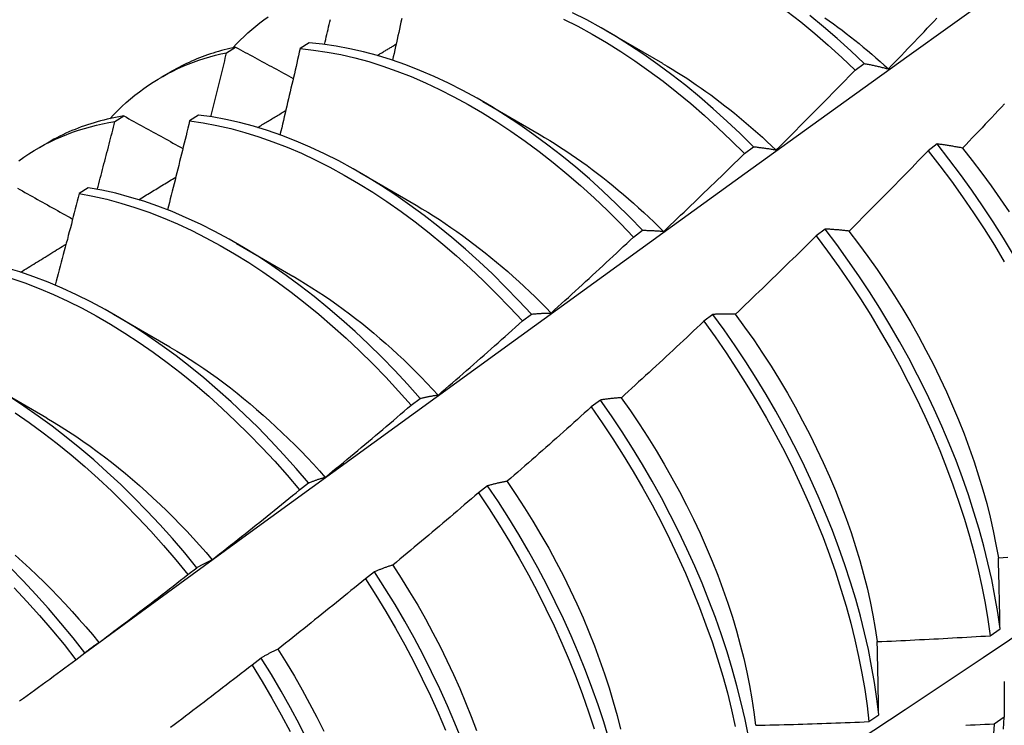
# Model space of a CAD drawing. Header units: inches. Extents: x 16 to 426, y 46 to 198.
# Tile 82 of 111: x 385.39 to 385.668, y 171.953 to 172.152. Entities that reach past the tile are written whole.
import ezdxf

# ---------------------------------------------------------------- set-up
doc = ezdxf.new("R2010")
doc.units = ezdxf.units.IN
doc.header["$MEASUREMENT"] = 0
doc.layers.add('Visible Edges(ANSI)', color=7, linetype='Continuous', lineweight=25)

msp = doc.modelspace()

# ---------------------------------------------------------------- linework, layer by layer
at = {"layer": 'Visible Edges(ANSI)'}
for p, q in [((385.55568, 172.14941), (385.57163, 172.14018)), ((385.47176, 172.14595), (385.46924, 172.14431)), ((385.44846, 172.14317), (385.45102, 172.14474)), ((385.43001, 172.13624), (385.43283, 172.13786)), ((385.62613, 172.13822), (385.62866, 172.14012)), ((385.52088, 172.12937), (385.53683, 172.12014)), ((385.41691, 172.12371), (385.41945, 172.12529)), ((385.44053, 172.12556), (385.43801, 172.1239)), ((385.39522, 172.1162), (385.39803, 172.11782)), ((385.59483, 172.1147), (385.59736, 172.11661)), ((385.64928, 172.11739), (385.64673, 172.11545)), ((385.48608, 172.10933), (385.50203, 172.1001)), ((385.40934, 172.10502), (385.40682, 172.10335)), ((385.56348, 172.09109), (385.56602, 172.093)), ((385.61763, 172.09334), (385.61507, 172.0914)), ((385.45128, 172.08929), (385.46723, 172.08007)), ((385.41648, 172.06926), (385.43243, 172.06003)), ((385.53208, 172.06738), (385.53462, 172.0693)), ((385.58591, 172.06923), (385.58334, 172.06728)), ((385.38169, 172.04922), (385.39764, 172.03999)), ((385.50062, 172.04358), (385.50316, 172.0455)), ((385.55411, 172.04505), (385.55154, 172.04309)), ((385.4691, 172.01969), (385.47165, 172.02163)), ((385.52224, 172.02081), (385.51966, 172.01884)), ((385.43752, 171.99573), (385.44007, 171.99767)), ((385.49029, 171.99651), (385.48771, 171.99454)), ((385.66431, 171.97846), (385.66708, 171.98042)), ((385.40587, 171.97169), (385.40843, 171.97364)), ((385.45826, 171.97215), (385.45567, 171.97018)), ((385.63, 171.95418), (385.63277, 171.95614)), ((385.66824, 171.95542), (385.66542, 171.95349))]:
    msp.add_line(p, q, dxfattribs=at)
at = {"layer": 'Visible Edges(ANSI)', "flags": 128}
for points in [[(385.40833, 171.97356), (385.43175, 171.99064), (385.45515, 172.00767), (385.47852, 172.02467), (385.50186, 172.04163), (385.52518, 172.05855), (385.54847, 172.07543), (385.57173, 172.09227), (385.59498, 172.10906), (385.6182, 172.1258), (385.6414, 172.1425), (385.66459, 172.15915), (385.68775, 172.17575), (385.7109, 172.19231), (385.73404, 172.20881), (385.75716, 172.22526), (385.78027, 172.24165), (385.80337, 172.258), (385.82645, 172.27428), (385.84953, 172.29052)], [(385.59736, 172.11661), (385.59364, 172.1203), (385.58986, 172.12387), (385.58603, 172.12733), (385.58217, 172.13066), (385.57826, 172.13387), (385.57433, 172.13694), (385.57036, 172.13988), (385.56637, 172.14268), (385.56236, 172.14533), (385.55834, 172.14784), (385.5543, 172.1502), (385.55026, 172.15241), (385.54622, 172.15446)], [(385.60685, 172.15495), (385.61078, 172.15186), (385.61468, 172.14864), (385.61854, 172.14529), (385.62236, 172.14181), (385.62613, 172.13822)], [(385.45026, 172.14457), (385.45128, 172.14566), (385.45233, 172.14673), (385.4534, 172.14776), (385.45448, 172.14876), (385.45559, 172.14974), (385.45672, 172.15068), (385.45787, 172.1516), (385.45903, 172.15249), (385.46022, 172.15334)], [(385.47615, 172.1455), (385.47632, 172.1462), (385.47648, 172.14691), (385.47665, 172.14762), (385.47681, 172.14833), (385.47698, 172.14904), (385.47715, 172.14974), (385.47731, 172.15045), (385.47748, 172.15116), (385.47764, 172.15187), (385.47781, 172.15257)], [(385.49797, 172.1528), (385.49775, 172.15182), (385.49754, 172.15084), (385.49732, 172.14986), (385.4971, 172.14888), (385.49689, 172.14789), (385.49667, 172.14691), (385.49645, 172.14593), (385.49623, 172.14495), (385.49602, 172.14397), (385.4958, 172.14299), (385.49558, 172.14201), (385.49536, 172.14103)], [(385.54371, 172.15269), (385.54775, 172.15063), (385.55179, 172.14841), (385.55583, 172.14604), (385.55985, 172.14352), (385.56386, 172.14085), (385.56785, 172.13804), (385.57182, 172.13509), (385.57575, 172.13201), (385.57965, 172.12879), (385.58352, 172.12545), (385.58734, 172.12199), (385.59111, 172.1184), (385.59483, 172.1147)], [(385.62866, 172.14012), (385.62488, 172.1437), (385.62106, 172.14717), (385.6172, 172.15051), (385.6133, 172.15372)], [(385.61753, 172.15306), (385.61875, 172.1522), (385.61997, 172.15132), (385.62119, 172.15042), (385.62241, 172.14951), (385.62362, 172.14859), (385.62483, 172.14765), (385.62603, 172.1467), (385.62723, 172.14573), (385.62843, 172.14475), (385.62962, 172.14376), (385.63081, 172.14275), (385.63199, 172.14173), (385.63317, 172.14069), (385.63435, 172.13964), (385.63551, 172.13858)], [(385.63552, 172.1386), (385.63644, 172.13955), (385.63736, 172.1405), (385.63827, 172.14145), (385.63919, 172.1424), (385.64011, 172.14336), (385.64103, 172.14431), (385.64194, 172.14527), (385.64286, 172.14623), (385.64377, 172.14718), (385.64468, 172.14814), (385.6456, 172.1491), (385.64651, 172.15006), (385.64742, 172.15102), (385.64833, 172.15198), (385.64924, 172.15295)], [(385.56602, 172.093), (385.56234, 172.09679), (385.55861, 172.10047), (385.55483, 172.10404), (385.55101, 172.10749), (385.54714, 172.11081), (385.54323, 172.11401), (385.53929, 172.11708), (385.53533, 172.12001), (385.53133, 172.1228), (385.52732, 172.12545), (385.5233, 172.12795), (385.51926, 172.1303), (385.51522, 172.1325), (385.51118, 172.13454), (385.50714, 172.13643), (385.50311, 172.13815), (385.4991, 172.13971), (385.4951, 172.14111), (385.49113, 172.14234), (385.48718, 172.1434), (385.48327, 172.1443), (385.47939, 172.14502), (385.47555, 172.14557), (385.47176, 172.14595)], [(385.41546, 172.12453), (385.41658, 172.12572), (385.41772, 172.12688), (385.41889, 172.128), (385.42009, 172.12908), (385.4213, 172.13013), (385.42254, 172.13115), (385.4238, 172.13213), (385.42509, 172.13307), (385.4264, 172.13398), (385.42773, 172.13485), (385.42908, 172.13569), (385.43045, 172.13649), (385.43185, 172.13725), (385.43326, 172.13798), (385.4347, 172.13867), (385.43615, 172.13932), (385.43763, 172.13993), (385.43912, 172.14051), (385.44063, 172.14105), (385.44216, 172.14155), (385.44371, 172.14201), (385.44528, 172.14244), (385.44686, 172.14282), (385.44846, 172.14317)], [(385.45102, 172.14474), (385.4502, 172.14456), (385.4494, 172.14438), (385.44859, 172.14418), (385.4478, 172.14398), (385.447, 172.14376), (385.44621, 172.14354), (385.44543, 172.14331), (385.44465, 172.14306), (385.44387, 172.14281), (385.4431, 172.14255), (385.44233, 172.14228), (385.44157, 172.14199), (385.44082, 172.1417), (385.44006, 172.1414), (385.43932, 172.14109), (385.43858, 172.14077), (385.43784, 172.14044), (385.43711, 172.1401), (385.43638, 172.13975), (385.43566, 172.13939), (385.43494, 172.13902), (385.43423, 172.13864), (385.43353, 172.13826), (385.43283, 172.13786)], [(385.44401, 172.12507), (385.4442, 172.12583), (385.44439, 172.12658), (385.44458, 172.12734), (385.44476, 172.12809), (385.44495, 172.12885), (385.44514, 172.1296), (385.44533, 172.13035), (385.44551, 172.13111), (385.4457, 172.13186), (385.44589, 172.13262), (385.44607, 172.13337), (385.44626, 172.13413), (385.44644, 172.13488), (385.44663, 172.13563), (385.44681, 172.13639), (385.447, 172.13714), (385.44718, 172.13789), (385.44737, 172.13865), (385.44755, 172.1394), (385.44773, 172.14016), (385.44792, 172.14091), (385.4481, 172.14166), (385.44828, 172.14242), (385.44846, 172.14317)], [(385.45102, 172.14474), (385.45169, 172.14437), (385.45236, 172.144), (385.45304, 172.14364), (385.45371, 172.14327), (385.45439, 172.1429), (385.45507, 172.14254), (385.45574, 172.14217), (385.45642, 172.1418), (385.4571, 172.14143), (385.45778, 172.14107), (385.45845, 172.1407), (385.45913, 172.14033), (385.45981, 172.13997), (385.46049, 172.1396), (385.46117, 172.13923), (385.46185, 172.13886), (385.46253, 172.1385), (385.46321, 172.13813), (385.46389, 172.13776), (385.46458, 172.13739), (385.46526, 172.13703), (385.46594, 172.13666), (385.46662, 172.13629), (385.46731, 172.13592)], [(385.46924, 172.14431), (385.46901, 172.14329), (385.46878, 172.14228), (385.46854, 172.14126), (385.46831, 172.14025), (385.46808, 172.13924), (385.46784, 172.13822), (385.46761, 172.13721), (385.46737, 172.13619), (385.46714, 172.13518), (385.4669, 172.13416), (385.46666, 172.13315), (385.46643, 172.13213), (385.46619, 172.13112), (385.46595, 172.1301), (385.46571, 172.12909), (385.46548, 172.12807), (385.46524, 172.12706), (385.465, 172.12604), (385.46476, 172.12503), (385.46452, 172.12401), (385.46428, 172.123), (385.46403, 172.12198), (385.46379, 172.12096), (385.46355, 172.11995)], [(385.46924, 172.14431), (385.47303, 172.14392), (385.47687, 172.14335), (385.48075, 172.14262), (385.48467, 172.14171), (385.48862, 172.14064), (385.49259, 172.13939), (385.49659, 172.13798), (385.50061, 172.13641), (385.50464, 172.13467), (385.50867, 172.13277), (385.51272, 172.13072), (385.51676, 172.12851), (385.52079, 172.12614), (385.52482, 172.12363), (385.52883, 172.12097), (385.53282, 172.11817), (385.53678, 172.11523), (385.54072, 172.11215), (385.54462, 172.10895), (385.54849, 172.10561), (385.55231, 172.10215), (385.55609, 172.09858), (385.55981, 172.09489), (385.56348, 172.09109)], [(385.49102, 172.14237), (385.49125, 172.14251), (385.49147, 172.14264), (385.49169, 172.14277), (385.49191, 172.14291), (385.49214, 172.14304), (385.49236, 172.14317), (385.49258, 172.14331), (385.49281, 172.14344), (385.49303, 172.14357), (385.49325, 172.14371), (385.49348, 172.14384), (385.4937, 172.14397), (385.49392, 172.14411), (385.49415, 172.14424), (385.49437, 172.14437), (385.49459, 172.14451), (385.49481, 172.14464), (385.49504, 172.14477), (385.49526, 172.14491), (385.49548, 172.14504), (385.49571, 172.14518), (385.49593, 172.14531), (385.49615, 172.14544), (385.49638, 172.14558)], [(385.57164, 172.14014), (385.57301, 172.13934), (385.57438, 172.13852), (385.57576, 172.13767), (385.57713, 172.13681), (385.5785, 172.13593), (385.57986, 172.13503), (385.58122, 172.13411), (385.58258, 172.13317), (385.58394, 172.13221), (385.58529, 172.13123), (385.58664, 172.13023), (385.58799, 172.12922), (385.58933, 172.12818), (385.59067, 172.12713), (385.592, 172.12606), (385.59333, 172.12497), (385.59465, 172.12387), (385.59597, 172.12274), (385.59728, 172.1216), (385.59859, 172.12045), (385.59989, 172.11927), (385.60118, 172.11809), (385.60247, 172.11688), (385.60375, 172.11566)], [(385.60378, 172.11569), (385.60472, 172.11662), (385.60566, 172.11755), (385.60659, 172.11848), (385.60753, 172.11941), (385.60847, 172.12034), (385.60941, 172.12128), (385.61034, 172.12221), (385.61128, 172.12315), (385.61221, 172.12408), (385.61314, 172.12502), (385.61408, 172.12596), (385.61501, 172.1269), (385.61594, 172.12784), (385.61687, 172.12878), (385.6178, 172.12972), (385.61873, 172.13066), (385.61966, 172.1316), (385.62058, 172.13255), (385.62151, 172.13349), (385.62244, 172.13444), (385.62336, 172.13538), (385.62428, 172.13633), (385.62521, 172.13728), (385.62613, 172.13822)], [(385.62866, 172.14012), (385.62893, 172.14007), (385.62921, 172.14002), (385.62949, 172.13996), (385.62977, 172.13991), (385.63005, 172.13985), (385.63034, 172.13979), (385.63062, 172.13974), (385.6309, 172.13968), (385.63118, 172.13962), (385.63147, 172.13956), (385.63175, 172.13949), (385.63204, 172.13943), (385.63232, 172.13937), (385.63261, 172.1393), (385.6329, 172.13924), (385.63319, 172.13917), (385.63348, 172.1391), (385.63377, 172.13903), (385.63406, 172.13896), (385.63435, 172.13889), (385.63464, 172.13882), (385.63493, 172.13875), (385.63522, 172.13867), (385.63552, 172.1386)], [(385.45723, 172.12204), (385.45756, 172.12224), (385.45789, 172.12244), (385.45822, 172.12264), (385.45855, 172.12284), (385.45889, 172.12304), (385.45922, 172.12324), (385.45955, 172.12344), (385.45988, 172.12364), (385.46021, 172.12384), (385.46054, 172.12404), (385.46088, 172.12424), (385.46121, 172.12444), (385.46154, 172.12464), (385.46187, 172.12484), (385.4622, 172.12504), (385.46253, 172.12524), (385.46286, 172.12544), (385.4632, 172.12564), (385.46353, 172.12584), (385.46386, 172.12604), (385.46419, 172.12624), (385.46452, 172.12644), (385.46486, 172.12664), (385.46519, 172.12684)], [(385.66837, 172.12873), (385.66746, 172.12776), (385.66655, 172.1268), (385.66564, 172.12583), (385.66473, 172.12487), (385.66381, 172.12391), (385.6629, 172.12294), (385.66199, 172.12198), (385.66107, 172.12102), (385.66016, 172.12006), (385.65924, 172.1191), (385.65832, 172.11814), (385.65741, 172.11718), (385.65649, 172.11623)], [(385.38975, 172.11264), (385.39116, 172.11364), (385.39259, 172.1146), (385.39405, 172.11551), (385.39554, 172.11638), (385.39704, 172.11721), (385.39858, 172.118), (385.40013, 172.11874), (385.40171, 172.11943), (385.40332, 172.12009), (385.40494, 172.1207), (385.40659, 172.12126), (385.40826, 172.12178), (385.40995, 172.12226), (385.41166, 172.12269), (385.41339, 172.12307), (385.41514, 172.12341), (385.41691, 172.12371)], [(385.41945, 172.12529), (385.41849, 172.12513), (385.41753, 172.12496), (385.41658, 172.12477), (385.41563, 172.12457), (385.41469, 172.12436), (385.41376, 172.12413), (385.41283, 172.12389), (385.41191, 172.12364), (385.41099, 172.12338), (385.41008, 172.1231), (385.40918, 172.12281), (385.40828, 172.1225), (385.40739, 172.12218), (385.4065, 172.12185), (385.40562, 172.12151), (385.40475, 172.12115), (385.40389, 172.12078), (385.40303, 172.12039), (385.40218, 172.12), (385.40133, 172.11959), (385.4005, 172.11916), (385.39967, 172.11873), (385.39884, 172.11828), (385.39803, 172.11782)], [(385.41192, 172.10457), (385.41213, 172.10536), (385.41234, 172.10616), (385.41255, 172.10696), (385.41276, 172.10776), (385.41297, 172.10856), (385.41318, 172.10935), (385.41339, 172.11015), (385.4136, 172.11095), (385.41381, 172.11175), (385.41402, 172.11255), (385.41423, 172.11334), (385.41443, 172.11414), (385.41464, 172.11494), (385.41485, 172.11574), (385.41506, 172.11653), (385.41526, 172.11733), (385.41547, 172.11813), (385.41568, 172.11893), (385.41588, 172.11972), (385.41609, 172.12052), (385.41629, 172.12132), (385.4165, 172.12212), (385.4167, 172.12291), (385.41691, 172.12371)], [(385.41945, 172.12529), (385.42014, 172.12491), (385.42083, 172.12453), (385.42152, 172.12415), (385.42221, 172.12376), (385.4229, 172.12338), (385.42359, 172.123), (385.42428, 172.12262), (385.42497, 172.12224), (385.42567, 172.12186), (385.42636, 172.12148), (385.42705, 172.12109), (385.42775, 172.12071), (385.42844, 172.12033), (385.42913, 172.11995), (385.42983, 172.11957), (385.43052, 172.11918), (385.43122, 172.1188), (385.43192, 172.11842), (385.43261, 172.11804), (385.43331, 172.11765), (385.43401, 172.11727), (385.43471, 172.11689), (385.4354, 172.1165), (385.4361, 172.11612)], [(385.43801, 172.1239), (385.43775, 172.12286), (385.4375, 172.12181), (385.43724, 172.12076), (385.43699, 172.11972), (385.43673, 172.11867), (385.43647, 172.11763), (385.43622, 172.11658), (385.43596, 172.11553), (385.4357, 172.11448), (385.43544, 172.11344), (385.43518, 172.11239), (385.43492, 172.11134), (385.43466, 172.1103), (385.4344, 172.10925), (385.43414, 172.1082), (385.43388, 172.10715), (385.43362, 172.10611), (385.43335, 172.10506), (385.43309, 172.10401), (385.43283, 172.10296), (385.43256, 172.10192), (385.4323, 172.10087), (385.43203, 172.09982), (385.43177, 172.09877)], [(385.43801, 172.1239), (385.44185, 172.12335), (385.44572, 172.12263), (385.44964, 172.12173), (385.45358, 172.12066), (385.45756, 172.11943), (385.46155, 172.11803), (385.46557, 172.11647), (385.4696, 172.11474), (385.47364, 172.11285), (385.47768, 172.1108), (385.48172, 172.1086), (385.48575, 172.10625), (385.48978, 172.10374), (385.49379, 172.10109), (385.49778, 172.0983), (385.50175, 172.09537), (385.50569, 172.0923), (385.50959, 172.0891), (385.51346, 172.08577), (385.51729, 172.08232), (385.52107, 172.07875), (385.52479, 172.07507), (385.52847, 172.07128), (385.53208, 172.06738)], [(385.53462, 172.0693), (385.531, 172.07319), (385.52732, 172.07697), (385.52359, 172.08065), (385.51981, 172.08421), (385.51598, 172.08765), (385.51211, 172.09097), (385.5082, 172.09416), (385.50426, 172.09722), (385.50029, 172.10014), (385.4963, 172.10292), (385.49229, 172.10556), (385.48826, 172.10805), (385.48422, 172.11039), (385.48018, 172.11258), (385.47614, 172.11462), (385.4721, 172.11649), (385.46808, 172.11821), (385.46406, 172.11976), (385.46007, 172.12115), (385.45609, 172.12237), (385.45215, 172.12342), (385.44824, 172.12431), (385.44436, 172.12502), (385.44053, 172.12556)], [(385.53683, 172.12013), (385.53834, 172.11924), (385.53984, 172.11833), (385.54135, 172.11739), (385.54286, 172.11643), (385.54436, 172.11545), (385.54586, 172.11444), (385.54735, 172.11341), (385.54884, 172.11235), (385.55033, 172.11128), (385.55182, 172.11018), (385.5533, 172.10906), (385.55477, 172.10791), (385.55624, 172.10675), (385.55771, 172.10557), (385.55916, 172.10436), (385.56062, 172.10314), (385.56206, 172.10189), (385.5635, 172.10063), (385.56493, 172.09934), (385.56636, 172.09804), (385.56778, 172.09672), (385.56919, 172.09538), (385.57059, 172.09402), (385.57198, 172.09265)], [(385.59736, 172.11661), (385.59762, 172.11658), (385.59788, 172.11655), (385.59814, 172.11653), (385.5984, 172.1165), (385.59867, 172.11646), (385.59893, 172.11643), (385.59919, 172.1164), (385.59946, 172.11637), (385.59972, 172.11633), (385.59999, 172.1163), (385.60025, 172.11626), (385.60052, 172.11622), (385.60079, 172.11618), (385.60106, 172.11614), (385.60133, 172.1161), (385.6016, 172.11606), (385.60187, 172.11602), (385.60214, 172.11597), (385.60241, 172.11593), (385.60268, 172.11588), (385.60295, 172.11584), (385.60323, 172.11579), (385.6035, 172.11574), (385.60378, 172.11569)], [(385.64673, 172.11545), (385.6458, 172.11449), (385.64488, 172.11354), (385.64396, 172.11259), (385.64304, 172.11164), (385.64211, 172.11068), (385.64119, 172.10973), (385.64026, 172.10879), (385.63933, 172.10784), (385.63841, 172.10689), (385.63748, 172.10594), (385.63655, 172.105), (385.63562, 172.10405), (385.63469, 172.10311), (385.63376, 172.10216), (385.63282, 172.10122), (385.63189, 172.10028), (385.63096, 172.09934), (385.63002, 172.0984), (385.62909, 172.09746), (385.62815, 172.09652), (385.62722, 172.09558), (385.62628, 172.09465), (385.62534, 172.09371), (385.6244, 172.09278)], [(385.64673, 172.11545), (385.65006, 172.11118), (385.65332, 172.10684), (385.65649, 172.10242), (385.65958, 172.09793), (385.66258, 172.09338), (385.66548, 172.08877), (385.66828, 172.08411)], [(385.65649, 172.11623), (385.65618, 172.11628), (385.65587, 172.11634), (385.65556, 172.1164), (385.65526, 172.11646), (385.65495, 172.11651), (385.65465, 172.11657), (385.65434, 172.11662), (385.65404, 172.11667), (385.65374, 172.11672), (385.65343, 172.11677), (385.65313, 172.11682), (385.65283, 172.11687), (385.65253, 172.11692), (385.65223, 172.11697), (385.65193, 172.11701), (385.65164, 172.11706), (385.65134, 172.1171), (385.65104, 172.11715), (385.65075, 172.11719), (385.65045, 172.11723), (385.65016, 172.11727), (385.64987, 172.11731), (385.64957, 172.11735), (385.64928, 172.11739)], [(385.67089, 172.08609), (385.66807, 172.09074), (385.66516, 172.09535), (385.66216, 172.09989), (385.65907, 172.10438), (385.65589, 172.10879), (385.65262, 172.11313), (385.64928, 172.11739)], [(385.65646, 172.11621), (385.65922, 172.11273), (385.66192, 172.10918), (385.66455, 172.10558), (385.66712, 172.10193), (385.66962, 172.09822)], [(385.572, 172.0927), (385.57296, 172.0936), (385.57392, 172.09451), (385.57488, 172.09542), (385.57583, 172.09633), (385.57679, 172.09724), (385.57775, 172.09815), (385.5787, 172.09906), (385.57966, 172.09998), (385.58061, 172.10089), (385.58156, 172.10181), (385.58252, 172.10272), (385.58347, 172.10364), (385.58442, 172.10456), (385.58537, 172.10547), (385.58632, 172.10639), (385.58727, 172.10731), (385.58822, 172.10823), (385.58916, 172.10916), (385.59011, 172.11008), (385.59106, 172.111), (385.592, 172.11193), (385.59294, 172.11285), (385.59389, 172.11378), (385.59483, 172.1147)], [(385.42362, 172.10164), (385.42406, 172.1019), (385.42449, 172.10217), (385.42493, 172.10243), (385.42536, 172.1027), (385.4258, 172.10297), (385.42624, 172.10323), (385.42667, 172.1035), (385.42711, 172.10376), (385.42755, 172.10403), (385.42798, 172.10429), (385.42842, 172.10456), (385.42886, 172.10483), (385.42929, 172.10509), (385.42973, 172.10536), (385.43016, 172.10562), (385.4306, 172.10589), (385.43104, 172.10615), (385.43147, 172.10642), (385.43191, 172.10669), (385.43235, 172.10695), (385.43278, 172.10722), (385.43322, 172.10748), (385.43366, 172.10775), (385.43409, 172.10801)], [(385.38936, 172.1049), (385.39006, 172.1045), (385.39077, 172.10411), (385.39147, 172.10371), (385.39218, 172.10332), (385.39288, 172.10292), (385.39359, 172.10252), (385.39429, 172.10213), (385.395, 172.10173), (385.39571, 172.10134), (385.39642, 172.10094), (385.39713, 172.10054), (385.39783, 172.10015), (385.39854, 172.09975), (385.39925, 172.09935), (385.39997, 172.09895), (385.40068, 172.09856), (385.40139, 172.09816), (385.4021, 172.09776), (385.40281, 172.09736), (385.40353, 172.09697), (385.40424, 172.09657), (385.40495, 172.09617)], [(385.50316, 172.0455), (385.49961, 172.04949), (385.49599, 172.05338), (385.49231, 172.05716), (385.48857, 172.06082), (385.48479, 172.06438), (385.48095, 172.06781), (385.47708, 172.07112), (385.47317, 172.0743), (385.46923, 172.07735), (385.46526, 172.08027), (385.46126, 172.08304), (385.45725, 172.08567), (385.45322, 172.08815), (385.44919, 172.09049), (385.44514, 172.09267), (385.4411, 172.09469), (385.43707, 172.09656), (385.43304, 172.09827), (385.42903, 172.09981), (385.42503, 172.10119), (385.42106, 172.1024), (385.41712, 172.10344), (385.41321, 172.10431), (385.40934, 172.10502)], [(385.52915, 171.88464), (385.55144, 171.89917), (385.5737, 171.91374), (385.59592, 171.92834), (385.6181, 171.94297), (385.64023, 171.95764), (385.66233, 171.97233), (385.68439, 171.98705), (385.7064, 172.00179), (385.72838, 172.01657), (385.75031, 172.03137), (385.77221, 172.04619), (385.79407, 172.06103), (385.81588, 172.0759), (385.83766, 172.09079), (385.85939, 172.1057)], [(385.40682, 172.10335), (385.40654, 172.10227), (385.40626, 172.1012), (385.40598, 172.10012), (385.4057, 172.09904), (385.40542, 172.09797), (385.40514, 172.09689), (385.40486, 172.09581), (385.40458, 172.09474), (385.4043, 172.09366), (385.40401, 172.09258), (385.40373, 172.09151), (385.40345, 172.09043), (385.40316, 172.08935), (385.40288, 172.08827), (385.40259, 172.0872), (385.40231, 172.08612), (385.40202, 172.08504), (385.40173, 172.08397), (385.40145, 172.08289), (385.40116, 172.08181), (385.40087, 172.08073), (385.40058, 172.07966), (385.40029, 172.07858), (385.4, 172.0775)], [(385.40682, 172.10335), (385.41069, 172.10263), (385.41461, 172.10175), (385.41855, 172.10069), (385.42252, 172.09947), (385.42652, 172.09808), (385.43053, 172.09652), (385.43456, 172.09481), (385.4386, 172.09293), (385.44264, 172.09089), (385.44668, 172.0887), (385.45072, 172.08635), (385.45474, 172.08386), (385.45875, 172.08122), (385.46275, 172.07843), (385.46672, 172.07551), (385.47066, 172.07245), (385.47456, 172.06926), (385.47843, 172.06594), (385.48226, 172.06249), (385.48604, 172.05893), (385.48978, 172.05525), (385.49345, 172.05147), (385.49707, 172.04757), (385.50062, 172.04358)], [(385.50202, 172.10005), (385.50367, 172.09908), (385.50532, 172.09808), (385.50696, 172.09706), (385.5086, 172.096), (385.51024, 172.09492), (385.51187, 172.09381), (385.5135, 172.09268), (385.51513, 172.09151), (385.51675, 172.09033), (385.51836, 172.08911), (385.51997, 172.08787), (385.52158, 172.08661), (385.52317, 172.08532), (385.52476, 172.08401), (385.52634, 172.08267), (385.52792, 172.08131), (385.52948, 172.07992), (385.53104, 172.07852), (385.53259, 172.07709), (385.53413, 172.07564), (385.53565, 172.07416), (385.53717, 172.07266), (385.53868, 172.07115), (385.54017, 172.06961)], [(385.56602, 172.093), (385.56626, 172.093), (385.5665, 172.093), (385.56674, 172.09299), (385.56699, 172.09299), (385.56723, 172.09298), (385.56748, 172.09298), (385.56772, 172.09297), (385.56797, 172.09296), (385.56822, 172.09295), (385.56846, 172.09294), (385.56871, 172.09293), (385.56896, 172.09292), (385.56921, 172.09291), (385.56946, 172.09289), (385.56971, 172.09288), (385.56996, 172.09286), (385.57021, 172.09285), (385.57047, 172.09283), (385.57072, 172.09281), (385.57097, 172.09279), (385.57123, 172.09277), (385.57148, 172.09274), (385.57174, 172.09272), (385.572, 172.0927)], [(385.6244, 172.09278), (385.62411, 172.09281), (385.62382, 172.09284), (385.62353, 172.09288), (385.62324, 172.09291), (385.62296, 172.09294), (385.62267, 172.09297), (385.62238, 172.093), (385.6221, 172.09303), (385.62181, 172.09305), (385.62153, 172.09308), (385.62125, 172.0931), (385.62096, 172.09313), (385.62068, 172.09315), (385.6204, 172.09317), (385.62012, 172.09319), (385.61984, 172.09322), (385.61956, 172.09323), (385.61928, 172.09325), (385.61901, 172.09327), (385.61873, 172.09329), (385.61845, 172.0933), (385.61818, 172.09332), (385.6179, 172.09333), (385.61763, 172.09334)], [(385.66708, 171.98042), (385.66642, 171.98499), (385.66563, 171.98962), (385.66471, 171.9943), (385.66365, 171.99902), (385.66247, 172.00377), (385.66115, 172.00856), (385.65971, 172.01338), (385.65814, 172.01822), (385.65644, 172.02306), (385.65463, 172.02792), (385.65269, 172.03278), (385.65063, 172.03763), (385.64846, 172.04248), (385.64617, 172.0473), (385.64377, 172.05211), (385.64126, 172.05688), (385.63864, 172.06162), (385.63592, 172.06632), (385.63311, 172.07098), (385.63019, 172.07558), (385.62718, 172.08012), (385.62408, 172.0846), (385.6209, 172.08901), (385.61763, 172.09334)], [(385.54018, 172.06962), (385.54115, 172.0705), (385.54213, 172.07139), (385.54311, 172.07227), (385.54409, 172.07316), (385.54507, 172.07405), (385.54604, 172.07494), (385.54702, 172.07583), (385.54799, 172.07672), (385.54897, 172.07761), (385.54994, 172.0785), (385.55091, 172.0794), (385.55188, 172.08029), (385.55285, 172.08118), (385.55382, 172.08208), (385.55479, 172.08298), (385.55576, 172.08387), (385.55673, 172.08477), (385.5577, 172.08567), (385.55866, 172.08657), (385.55963, 172.08747), (385.56059, 172.08838), (385.56156, 172.08928), (385.56252, 172.09018), (385.56348, 172.09109)], [(385.61507, 172.0914), (385.61413, 172.09047), (385.61318, 172.08954), (385.61224, 172.08861), (385.6113, 172.08768), (385.61035, 172.08675), (385.60941, 172.08582), (385.60846, 172.08489), (385.60751, 172.08397), (385.60656, 172.08304), (385.60562, 172.08212), (385.60467, 172.08119), (385.60372, 172.08027), (385.60276, 172.07935), (385.60181, 172.07843), (385.60086, 172.07751), (385.59991, 172.07659), (385.59895, 172.07567), (385.598, 172.07475), (385.59704, 172.07384), (385.59609, 172.07292), (385.59513, 172.07201), (385.59417, 172.07109), (385.59321, 172.07018), (385.59226, 172.06927)], [(385.61507, 172.0914), (385.61833, 172.08706), (385.62151, 172.08264), (385.6246, 172.07816), (385.6276, 172.07361), (385.63051, 172.06901), (385.63332, 172.06435), (385.63603, 172.05965), (385.63864, 172.0549), (385.64114, 172.05013), (385.64353, 172.04532), (385.64581, 172.04049), (385.64798, 172.03565), (385.65003, 172.03079), (385.65196, 172.02593), (385.65376, 172.02108), (385.65545, 172.01623), (385.65701, 172.01139), (385.65844, 172.00658), (385.65975, 172.00179), (385.66092, 171.99704), (385.66197, 171.99232), (385.66288, 171.98765), (385.66366, 171.98302), (385.66431, 171.97846)], [(385.62438, 172.09274), (385.62708, 172.0892), (385.62972, 172.08561), (385.6323, 172.08196), (385.6348, 172.07827), (385.63723, 172.07452), (385.63958, 172.07074), (385.64185, 172.06691), (385.64403, 172.06306), (385.64614, 172.05917), (385.64815, 172.05526), (385.65008, 172.05132), (385.65192, 172.04738), (385.65367, 172.04342), (385.65533, 172.03945), (385.6569, 172.03549), (385.65837, 172.03152), (385.65975, 172.02757), (385.66103, 172.02362), (385.66221, 172.0197), (385.6633, 172.01579), (385.66428, 172.01192), (385.66516, 172.00807), (385.66593, 172.00426), (385.6666, 172.00049)], [(385.39019, 172.08116), (385.39073, 172.08149), (385.39126, 172.08182), (385.3918, 172.08215), (385.39234, 172.08248), (385.39288, 172.08281), (385.39341, 172.08314), (385.39395, 172.08347), (385.39449, 172.0838), (385.39503, 172.08413), (385.39556, 172.08446), (385.3961, 172.08479), (385.39664, 172.08512), (385.39718, 172.08545), (385.39771, 172.08578), (385.39825, 172.08611), (385.39879, 172.08644), (385.39933, 172.08677), (385.39987, 172.0871), (385.4004, 172.08743), (385.40094, 172.08776), (385.40148, 172.08809), (385.40202, 172.08842), (385.40255, 172.08875), (385.40309, 172.08908)], [(385.47165, 172.02163), (385.46816, 172.0257), (385.46459, 172.02968), (385.46097, 172.03356), (385.45729, 172.03734), (385.45355, 172.041), (385.44976, 172.04455), (385.44593, 172.04797), (385.44205, 172.05128), (385.43814, 172.05445), (385.43419, 172.05749), (385.43022, 172.0604), (385.42623, 172.06316), (385.42221, 172.06578), (385.41818, 172.06826), (385.41415, 172.07058), (385.41011, 172.07275), (385.40606, 172.07477), (385.40203, 172.07663), (385.398, 172.07832), (385.39399, 172.07986), (385.39, 172.08122), (385.38603, 172.08243)], [(385.38749, 172.07951), (385.39148, 172.07813), (385.3955, 172.07658), (385.39952, 172.07487), (385.40356, 172.073), (385.4076, 172.07098), (385.41164, 172.06879), (385.41568, 172.06646), (385.41971, 172.06397), (385.42372, 172.06134), (385.42771, 172.05856), (385.43168, 172.05565), (385.43563, 172.05259), (385.43954, 172.04941), (385.44341, 172.0461), (385.44724, 172.04266), (385.45102, 172.03911), (385.45476, 172.03544), (385.45844, 172.03165), (385.46206, 172.02777), (385.46561, 172.02378), (385.4691, 172.01969)], [(385.46724, 172.08), (385.46902, 172.07896), (385.4708, 172.07788), (385.47258, 172.07677), (385.47436, 172.07562), (385.47613, 172.07445), (385.47789, 172.07324), (385.47966, 172.072), (385.48141, 172.07072), (385.48316, 172.06942), (385.4849, 172.06809), (385.48664, 172.06672), (385.48836, 172.06533), (385.49008, 172.06391), (385.49179, 172.06245), (385.49349, 172.06097), (385.49518, 172.05946), (385.49686, 172.05792), (385.49853, 172.05636), (385.50018, 172.05477), (385.50183, 172.05315), (385.50346, 172.05151), (385.50508, 172.04984), (385.50669, 172.04815), (385.50828, 172.04644)], [(385.53462, 172.0693), (385.53484, 172.06932), (385.53507, 172.06935), (385.53529, 172.06937), (385.53552, 172.06939), (385.53575, 172.06941), (385.53597, 172.06943), (385.5362, 172.06945), (385.53643, 172.06947), (385.53666, 172.06949), (385.53689, 172.0695), (385.53712, 172.06952), (385.53735, 172.06953), (385.53758, 172.06955), (385.53782, 172.06956), (385.53805, 172.06957), (385.53828, 172.06958), (385.53852, 172.06959), (385.53875, 172.06959), (385.53899, 172.0696), (385.53922, 172.06961), (385.53946, 172.06961), (385.5397, 172.06962), (385.53994, 172.06962), (385.54018, 172.06962)], [(385.59226, 172.06927), (385.59198, 172.06928), (385.59171, 172.06928), (385.59144, 172.06929), (385.59117, 172.0693), (385.5909, 172.0693), (385.59063, 172.06931), (385.59036, 172.06931), (385.59009, 172.06932), (385.58983, 172.06932), (385.58956, 172.06932), (385.58929, 172.06932), (385.58903, 172.06932), (385.58877, 172.06931), (385.5885, 172.06931), (385.58824, 172.06931), (385.58798, 172.0693), (385.58772, 172.0693), (385.58746, 172.06929), (385.5872, 172.06928), (385.58694, 172.06927), (385.58668, 172.06926), (385.58642, 172.06925), (385.58616, 172.06924), (385.58591, 172.06923)], [(385.63277, 171.95614), (385.63224, 171.96065), (385.63158, 171.96523), (385.63078, 171.96986), (385.62985, 171.97454), (385.62879, 171.97926), (385.62759, 171.98402), (385.62627, 171.98881), (385.62482, 171.99363), (385.62324, 171.99846), (385.62154, 172.00331), (385.61972, 172.00817), (385.61777, 172.01303), (385.61571, 172.01788), (385.61352, 172.02273), (385.61123, 172.02755), (385.60882, 172.03235), (385.60631, 172.03713), (385.60369, 172.04187), (385.60096, 172.04656), (385.59814, 172.05121), (385.59522, 172.05581), (385.5922, 172.06035), (385.5891, 172.06483), (385.58591, 172.06923)], [(385.59225, 172.06926), (385.59488, 172.06567), (385.59745, 172.06202), (385.59994, 172.05832), (385.60236, 172.05457), (385.60471, 172.05078), (385.60698, 172.04695), (385.60916, 172.04308), (385.61127, 172.03919), (385.61329, 172.03528), (385.61523, 172.03134), (385.61708, 172.0274), (385.61885, 172.02344), (385.62052, 172.01947), (385.62209, 172.01551), (385.62358, 172.01154), (385.62496, 172.00759), (385.62624, 172.00365), (385.62743, 171.99973), (385.62851, 171.99583), (385.62949, 171.99196), (385.63036, 171.98811), (385.63112, 171.98431), (385.63178, 171.98054), (385.63233, 171.97682)], [(385.50831, 172.04646), (385.50931, 172.04732), (385.51031, 172.04819), (385.5113, 172.04905), (385.5123, 172.04991), (385.5133, 172.05078), (385.51429, 172.05164), (385.51529, 172.05251), (385.51628, 172.05338), (385.51727, 172.05424), (385.51827, 172.05511), (385.51926, 172.05598), (385.52025, 172.05685), (385.52124, 172.05773), (385.52223, 172.0586), (385.52322, 172.05947), (385.5242, 172.06035), (385.52519, 172.06122), (385.52618, 172.0621), (385.52716, 172.06298), (385.52815, 172.06386), (385.52913, 172.06473), (385.53011, 172.06561), (385.5311, 172.06649), (385.53208, 172.06738)], [(385.58334, 172.06728), (385.58238, 172.06637), (385.58142, 172.06546), (385.58045, 172.06455), (385.57949, 172.06365), (385.57852, 172.06274), (385.57756, 172.06184), (385.57659, 172.06093), (385.57562, 172.06003), (385.57465, 172.05913), (385.57369, 172.05823), (385.57272, 172.05732), (385.57175, 172.05643), (385.57078, 172.05553), (385.5698, 172.05463), (385.56883, 172.05373), (385.56786, 172.05284), (385.56688, 172.05194), (385.56591, 172.05105), (385.56493, 172.05015), (385.56396, 172.04926), (385.56298, 172.04837), (385.562, 172.04748), (385.56102, 172.04659), (385.56005, 172.0457)], [(385.58334, 172.06728), (385.58652, 172.06287), (385.58962, 172.05839), (385.59263, 172.05384), (385.59554, 172.04924), (385.59836, 172.04459), (385.60108, 172.03989), (385.60369, 172.03515), (385.6062, 172.03037), (385.6086, 172.02557), (385.61088, 172.02074), (385.61305, 172.0159), (385.61511, 172.01104), (385.61705, 172.00618), (385.61886, 172.00133), (385.62055, 171.99648), (385.62212, 171.99164), (385.62356, 171.98683), (385.62488, 171.98204), (385.62606, 171.97728), (385.62711, 171.97256), (385.62803, 171.96788), (385.62882, 171.96326), (385.62948, 171.95869), (385.63, 171.95418)], [(385.43244, 172.06001), (385.43436, 172.05888), (385.43627, 172.05771), (385.43818, 172.05651), (385.44009, 172.05526), (385.44199, 172.05398), (385.44389, 172.05265), (385.44578, 172.05129), (385.44767, 172.0499), (385.44954, 172.04847), (385.45141, 172.047), (385.45327, 172.0455), (385.45512, 172.04397), (385.45696, 172.0424), (385.45879, 172.0408), (385.46061, 172.03917), (385.46242, 172.03751), (385.46421, 172.03582), (385.46599, 172.03409), (385.46776, 172.03234), (385.46952, 172.03057), (385.47125, 172.02876), (385.47298, 172.02693), (385.47468, 172.02507), (385.47637, 172.02319)], [(385.44007, 171.99767), (385.43665, 172.00183), (385.43315, 172.0059), (385.42958, 172.00988), (385.42595, 172.01375), (385.42227, 172.01752), (385.41853, 172.02117), (385.41474, 172.02471), (385.4109, 172.02813), (385.40702, 172.03143), (385.40311, 172.03459), (385.39916, 172.03763), (385.39519, 172.04053), (385.39119, 172.04328), (385.38717, 172.0459)], [(385.50316, 172.0455), (385.50337, 172.04556), (385.50358, 172.04561), (385.50379, 172.04566), (385.504, 172.04571), (385.50421, 172.04575), (385.50442, 172.0458), (385.50463, 172.04585), (385.50484, 172.04589), (385.50505, 172.04593), (385.50527, 172.04598), (385.50548, 172.04602), (385.50569, 172.04606), (385.50591, 172.0461), (385.50612, 172.04614), (385.50634, 172.04617), (385.50656, 172.04621), (385.50677, 172.04625), (385.50699, 172.04628), (385.50721, 172.04631), (385.50743, 172.04635), (385.50765, 172.04638), (385.50787, 172.04641), (385.50809, 172.04644), (385.50831, 172.04646)], [(385.56005, 172.0457), (385.55979, 172.04568), (385.55954, 172.04567), (385.55928, 172.04565), (385.55903, 172.04563), (385.55878, 172.04561), (385.55852, 172.04559), (385.55827, 172.04557), (385.55802, 172.04554), (385.55777, 172.04552), (385.55752, 172.0455), (385.55728, 172.04547), (385.55703, 172.04544), (385.55678, 172.04542), (385.55654, 172.04539), (385.55629, 172.04536), (385.55605, 172.04533), (385.5558, 172.0453), (385.55556, 172.04526), (385.55532, 172.04523), (385.55507, 172.0452), (385.55483, 172.04516), (385.55459, 172.04512), (385.55435, 172.04509), (385.55411, 172.04505)], [(385.56001, 172.04568), (385.56258, 172.04203), (385.56508, 172.03833), (385.5675, 172.03458), (385.56986, 172.03079), (385.57214, 172.02696), (385.57433, 172.0231), (385.57645, 172.01921), (385.57848, 172.0153), (385.58043, 172.01137), (385.58228, 172.00743), (385.58405, 172.00348), (385.58572, 171.99952), (385.58729, 171.99555), (385.58876, 171.9916), (385.59014, 171.98765), (385.59141, 171.98371), (385.59259, 171.97979), (385.59366, 171.97588), (385.59463, 171.97201), (385.5955, 171.96816), (385.59627, 171.96435), (385.59694, 171.96058), (385.5975, 171.95684), (385.59796, 171.95316)], [(385.47639, 172.02323), (385.47741, 172.02407), (385.47843, 172.02491), (385.47945, 172.02575), (385.48046, 172.02659), (385.48148, 172.02743), (385.48249, 172.02827), (385.4835, 172.02911), (385.48452, 172.02995), (385.48553, 172.0308), (385.48654, 172.03164), (385.48755, 172.03249), (385.48856, 172.03334), (385.48957, 172.03419), (385.49058, 172.03504), (385.49158, 172.03589), (385.49259, 172.03674), (385.4936, 172.03759), (385.4946, 172.03844), (385.49561, 172.0393), (385.49661, 172.04015), (385.49761, 172.04101), (385.49862, 172.04186), (385.49962, 172.04272), (385.50062, 172.04358)], [(385.55154, 172.04309), (385.55056, 172.04221), (385.54957, 172.04132), (385.54859, 172.04044), (385.54761, 172.03955), (385.54662, 172.03867), (385.54564, 172.03779), (385.54465, 172.03691), (385.54366, 172.03603), (385.54268, 172.03515), (385.54169, 172.03427), (385.5407, 172.0334), (385.53971, 172.03252), (385.53872, 172.03165), (385.53773, 172.03077), (385.53673, 172.0299), (385.53574, 172.02903), (385.53475, 172.02815), (385.53375, 172.02728), (385.53276, 172.02641), (385.53176, 172.02555), (385.53076, 172.02468), (385.52977, 172.02381), (385.52877, 172.02294), (385.52777, 172.02208)], [(385.55154, 172.04309), (385.55464, 172.03862), (385.55765, 172.03408), (385.56057, 172.02948), (385.5634, 172.02483), (385.56612, 172.02013), (385.56874, 172.01539), (385.57125, 172.01062), (385.57366, 172.00581), (385.57595, 172.00099), (385.57813, 171.99614), (385.58019, 171.99129), (385.58214, 171.98643), (385.58396, 171.98157), (385.58566, 171.97672), (385.58723, 171.97189), (385.58868, 171.96707), (385.59, 171.96228), (385.59119, 171.95752), (385.59225, 171.9528)], [(385.59593, 171.95009), (385.59499, 171.95478), (385.59392, 171.9595), (385.59272, 171.96426), (385.59139, 171.96906), (385.58993, 171.97387), (385.58835, 171.97871), (385.58664, 171.98356), (385.5848, 171.98842), (385.58285, 171.99328), (385.58078, 171.99813), (385.57859, 172.00297), (385.57629, 172.0078), (385.57388, 172.0126), (385.57136, 172.01737), (385.56873, 172.02211), (385.566, 172.0268), (385.56317, 172.03145), (385.56024, 172.03604), (385.55722, 172.04058), (385.55411, 172.04505)], [(385.38868, 172.04146), (385.39268, 172.03869), (385.39665, 172.03578), (385.40059, 172.03274), (385.40451, 172.02956), (385.40838, 172.02626), (385.41221, 172.02283), (385.416, 172.01928), (385.41974, 172.01562), (385.42342, 172.01184), (385.42704, 172.00796), (385.4306, 172.00398), (385.4341, 171.9999), (385.43752, 171.99573)], [(385.39762, 172.03996), (385.39968, 172.03874), (385.40173, 172.03748), (385.40378, 172.03617), (385.40582, 172.03483), (385.40786, 172.03343), (385.40989, 172.032), (385.41192, 172.03053), (385.41393, 172.02902), (385.41594, 172.02746), (385.41794, 172.02587), (385.41992, 172.02424), (385.4219, 172.02258), (385.42386, 172.02087), (385.42581, 172.01913), (385.42775, 172.01736), (385.42967, 172.01555), (385.43158, 172.01371), (385.43347, 172.01183), (385.43534, 172.00992), (385.4372, 172.00798), (385.43903, 172.00601), (385.44085, 172.00401), (385.44265, 172.00198), (385.44442, 171.99992)], [(385.47165, 172.02163), (385.47184, 172.02171), (385.47203, 172.02178), (385.47222, 172.02186), (385.47242, 172.02194), (385.47261, 172.02201), (385.4728, 172.02209), (385.473, 172.02216), (385.47319, 172.02223), (385.47339, 172.0223), (385.47359, 172.02237), (385.47378, 172.02244), (385.47398, 172.02251), (385.47418, 172.02257), (385.47438, 172.02264), (385.47458, 172.0227), (385.47478, 172.02277), (385.47498, 172.02283), (385.47518, 172.02289), (385.47538, 172.02295), (385.47558, 172.02301), (385.47578, 172.02306), (385.47599, 172.02312), (385.47619, 172.02318), (385.47639, 172.02323)], [(385.52777, 172.02208), (385.52753, 172.02204), (385.5273, 172.022), (385.52706, 172.02195), (385.52682, 172.02191), (385.52659, 172.02186), (385.52635, 172.02181), (385.52612, 172.02177), (385.52588, 172.02172), (385.52565, 172.02167), (385.52542, 172.02162), (385.52519, 172.02157), (385.52496, 172.02151), (385.52473, 172.02146), (385.5245, 172.02141), (385.52427, 172.02135), (385.52404, 172.02129), (385.52381, 172.02124), (385.52359, 172.02118), (385.52336, 172.02112), (385.52314, 172.02106), (385.52291, 172.021), (385.52269, 172.02093), (385.52246, 172.02087), (385.52224, 172.02081)], [(385.55651, 171.9493), (385.55504, 171.95412), (385.55345, 171.95896), (385.55173, 171.96381), (385.54989, 171.96867), (385.54793, 171.97353), (385.54586, 171.97838), (385.54366, 171.98322), (385.54135, 171.98804), (385.53893, 171.99284), (385.5364, 171.99761), (385.53377, 172.00235), (385.53103, 172.00704), (385.5282, 172.01168), (385.52527, 172.01627), (385.52224, 172.02081)], [(385.52774, 172.02205), (385.53025, 172.01835), (385.53269, 172.01461), (385.53504, 172.01083), (385.53732, 172.007), (385.53952, 172.00315), (385.54163, 171.99927), (385.54366, 171.99536), (385.5456, 171.99143), (385.54744, 171.98749), (385.5492, 171.98353), (385.55086, 171.97957), (385.55243, 171.9756), (385.5539, 171.97164), (385.55528, 171.96768), (385.55656, 171.96374), (385.55775, 171.95981), (385.55883, 171.95591), (385.55981, 171.95203)], [(385.44443, 171.99993), (385.44546, 172.00074), (385.4465, 172.00155), (385.44753, 172.00237), (385.44857, 172.00318), (385.4496, 172.004), (385.45064, 172.00482), (385.45167, 172.00564), (385.4527, 172.00646), (385.45373, 172.00728), (385.45476, 172.0081), (385.45579, 172.00892), (385.45682, 172.00974), (385.45784, 172.01057), (385.45887, 172.01139), (385.4599, 172.01222), (385.46092, 172.01305), (385.46195, 172.01387), (385.46297, 172.0147), (385.464, 172.01553), (385.46502, 172.01636), (385.46604, 172.01719), (385.46706, 172.01803), (385.46808, 172.01886), (385.4691, 172.01969)], [(385.51966, 172.01884), (385.51866, 172.01798), (385.51766, 172.01712), (385.51666, 172.01626), (385.51565, 172.0154), (385.51465, 172.01454), (385.51364, 172.01369), (385.51264, 172.01283), (385.51163, 172.01197), (385.51062, 172.01112), (385.50961, 172.01027), (385.50861, 172.00941), (385.5076, 172.00856), (385.50659, 172.00771), (385.50558, 172.00686), (385.50456, 172.00601), (385.50355, 172.00516), (385.50254, 172.00432), (385.50152, 172.00347), (385.50051, 172.00262), (385.4995, 172.00178), (385.49848, 172.00094), (385.49746, 172.00009), (385.49645, 171.99925), (385.49543, 171.99841)], [(385.51966, 172.01884), (385.52268, 172.01431), (385.52561, 172.00971), (385.52843, 172.00506), (385.53116, 172.00037), (385.53379, 171.99563), (385.53631, 171.99086), (385.53872, 171.98606), (385.54102, 171.98123), (385.54321, 171.97639), (385.54528, 171.97154), (385.54723, 171.96668), (385.54906, 171.96182), (385.55076, 171.95697), (385.55235, 171.95214)], [(385.38867, 172.00122), (385.39075, 171.99937), (385.39282, 171.99749), (385.39486, 171.99556), (385.39689, 171.99359), (385.3989, 171.99158), (385.40089, 171.98953), (385.40286, 171.98745), (385.40481, 171.98533), (385.40674, 171.98318), (385.40864, 171.981), (385.41052, 171.97878), (385.41237, 171.97653)], [(385.44007, 171.99767), (385.44025, 171.99778), (385.44042, 171.99788), (385.4406, 171.99799), (385.44078, 171.99809), (385.44095, 171.99819), (385.44113, 171.99829), (385.44131, 171.99839), (385.44149, 171.99849), (385.44167, 171.99859), (385.44185, 171.99869), (385.44203, 171.99878), (385.44221, 171.99888), (385.44239, 171.99897), (385.44258, 171.99906), (385.44276, 171.99915), (385.44294, 171.99924), (385.44313, 171.99933), (385.44331, 171.99942), (385.44349, 171.99951), (385.44368, 171.99959), (385.44387, 171.99968), (385.44405, 171.99976), (385.44424, 171.99985), (385.44443, 171.99993)], [(385.49543, 171.99841), (385.49521, 171.99834), (385.49499, 171.99827), (385.49477, 171.9982), (385.49455, 171.99813), (385.49433, 171.99806), (385.49411, 171.99799), (385.49389, 171.99791), (385.49367, 171.99784), (385.49346, 171.99776), (385.49324, 171.99769), (385.49303, 171.99761), (385.49281, 171.99753), (385.4926, 171.99745), (385.49239, 171.99737), (385.49217, 171.99729), (385.49196, 171.99721), (385.49175, 171.99712), (385.49154, 171.99704), (385.49133, 171.99695), (385.49112, 171.99686), (385.49091, 171.99678), (385.4907, 171.99669), (385.4905, 171.9966), (385.49029, 171.99651)], [(385.49542, 171.99841), (385.49785, 171.99467), (385.5002, 171.99088), (385.50247, 171.98705), (385.50466, 171.9832), (385.50677, 171.97931), (385.50879, 171.97539), (385.51073, 171.97146), (385.51258, 171.96751), (385.51434, 171.96355), (385.51602, 171.95959), (385.5176, 171.95562), (385.51908, 171.95166)], [(385.66662, 172.00048), (385.66795, 172.00057), (385.66928, 172.00065)], [(385.66708, 171.98042), (385.66706, 171.98127), (385.66704, 171.98211), (385.66702, 171.98296), (385.66701, 171.9838), (385.66699, 171.98464), (385.66697, 171.98549), (385.66695, 171.98633), (385.66693, 171.98717), (385.66691, 171.98801), (385.6669, 171.98885), (385.66688, 171.98968), (385.66686, 171.99052), (385.66684, 171.99136), (385.66682, 171.99219), (385.6668, 171.99302), (385.66678, 171.99386), (385.66676, 171.99469), (385.66674, 171.99552), (385.66672, 171.99635), (385.6667, 171.99718), (385.66668, 171.99801), (385.66666, 171.99883), (385.66664, 171.99966), (385.66662, 172.00048)], [(385.40843, 171.97364), (385.40507, 171.97788), (385.40164, 171.98204), (385.39814, 171.9861), (385.39457, 171.99007), (385.39094, 171.99394), (385.38725, 171.9977)], [(385.41241, 171.97655), (385.41346, 171.97734), (385.41452, 171.97813), (385.41557, 171.97892), (385.41662, 171.97971), (385.41767, 171.9805), (385.41872, 171.9813), (385.41977, 171.98209), (385.42082, 171.98288), (385.42187, 171.98368), (385.42292, 171.98448), (385.42397, 171.98527), (385.42501, 171.98607), (385.42606, 171.98687), (385.42711, 171.98767), (385.42815, 171.98848), (385.42919, 171.98928), (385.43024, 171.99008), (385.43128, 171.99089), (385.43232, 171.99169), (385.43336, 171.9925), (385.4344, 171.9933), (385.43544, 171.99411), (385.43648, 171.99492), (385.43752, 171.99573)], [(385.51498, 171.94892), (385.51302, 171.95378), (385.51093, 171.95863), (385.50873, 171.96347), (385.50641, 171.96829), (385.50399, 171.97309), (385.50145, 171.97786), (385.49881, 171.98259), (385.49607, 171.98728), (385.49323, 171.99192), (385.49029, 171.99651)], [(385.48771, 171.99454), (385.48668, 171.9937), (385.48566, 171.99287), (385.48464, 171.99203), (385.48362, 171.9912), (385.48259, 171.99036), (385.48157, 171.98953), (385.48055, 171.9887), (385.47952, 171.98787), (385.47849, 171.98704), (385.47747, 171.98621), (385.47644, 171.98538), (385.47541, 171.98455), (385.47438, 171.98372), (385.47335, 171.9829), (385.47232, 171.98207), (385.47129, 171.98125), (385.47026, 171.98043), (385.46923, 171.97961), (385.46819, 171.97879), (385.46716, 171.97797), (385.46612, 171.97715), (385.46509, 171.97633), (385.46405, 171.97551), (385.46302, 171.9747)], [(385.48771, 171.99454), (385.49064, 171.98995), (385.49347, 171.9853), (385.4962, 171.98061), (385.49884, 171.97588), (385.50136, 171.97111), (385.50378, 171.96631), (385.50609, 171.96148), (385.50828, 171.95664), (385.51036, 171.95179)], [(385.38841, 171.99203), (385.39203, 171.98815), (385.3956, 171.98418), (385.39909, 171.98011), (385.40252, 171.97594), (385.40587, 171.97169)], [(385.40843, 171.97364), (385.40859, 171.97377), (385.40875, 171.9739), (385.40891, 171.97404), (385.40907, 171.97417), (385.40923, 171.9743), (385.4094, 171.97442), (385.40956, 171.97455), (385.40972, 171.97468), (385.40989, 171.9748), (385.41005, 171.97493), (385.41022, 171.97505), (385.41038, 171.97517), (385.41055, 171.97529), (385.41071, 171.97541), (385.41088, 171.97553), (385.41105, 171.97565), (385.41122, 171.97577), (385.41139, 171.97588), (385.41155, 171.976), (385.41172, 171.97611), (385.41189, 171.97622), (385.41207, 171.97633), (385.41224, 171.97644), (385.41241, 171.97655)], [(385.63237, 171.97679), (385.6337, 171.97685), (385.63503, 171.9769), (385.63637, 171.97696), (385.6377, 171.97703), (385.63903, 171.97709), (385.64036, 171.97715), (385.64169, 171.97721), (385.64302, 171.97728), (385.64435, 171.97735), (385.64568, 171.97741), (385.64701, 171.97748), (385.64835, 171.97755), (385.64968, 171.97762), (385.65101, 171.97769), (385.65234, 171.97776), (385.65367, 171.97784), (385.655, 171.97791), (385.65633, 171.97798), (385.65766, 171.97806), (385.65899, 171.97814), (385.66032, 171.97822), (385.66165, 171.97829), (385.66298, 171.97837), (385.66431, 171.97846)], [(385.63277, 171.95614), (385.63276, 171.95701), (385.63274, 171.95788), (385.63273, 171.95875), (385.63271, 171.95961), (385.6327, 171.96048), (385.63268, 171.96135), (385.63267, 171.96221), (385.63265, 171.96308), (385.63263, 171.96394), (385.63262, 171.96481), (385.6326, 171.96567), (385.63258, 171.96653), (385.63257, 171.96739), (385.63255, 171.96825), (385.63253, 171.96911), (385.63252, 171.96996), (385.6325, 171.97082), (385.63248, 171.97167), (385.63246, 171.97253), (385.63244, 171.97338), (385.63243, 171.97424), (385.63241, 171.97509), (385.63239, 171.97594), (385.63237, 171.97679)], [(385.46302, 171.9747), (385.46281, 171.9746), (385.4626, 171.97451), (385.4624, 171.97441), (385.4622, 171.97431), (385.46199, 171.97422), (385.46179, 171.97412), (385.46159, 171.97402), (385.46139, 171.97391), (385.46119, 171.97381), (385.46099, 171.97371), (385.46079, 171.9736), (385.46059, 171.9735), (385.46039, 171.97339), (385.4602, 171.97328), (385.46, 171.97318), (385.4598, 171.97307), (385.45961, 171.97296), (385.45941, 171.97284), (385.45922, 171.97273), (385.45903, 171.97262), (385.45883, 171.9725), (385.45864, 171.97239), (385.45845, 171.97227), (385.45826, 171.97215)], [(385.46297, 171.97469), (385.46533, 171.9709), (385.46761, 171.96707), (385.4698, 171.96321), (385.47192, 171.95932), (385.47396, 171.95541), (385.47591, 171.95148)], [(385.38996, 171.96002), (385.39102, 171.96079), (385.39209, 171.96156), (385.39315, 171.96233), (385.39421, 171.96311), (385.39528, 171.96388), (385.39634, 171.96466), (385.3974, 171.96544), (385.39846, 171.96622), (385.39952, 171.967), (385.40058, 171.96778), (385.40164, 171.96856), (385.4027, 171.96934), (385.40376, 171.97012), (385.40481, 171.97091), (385.40587, 171.97169)], [(385.47147, 171.94854), (385.46904, 171.95333), (385.4665, 171.9581), (385.46385, 171.96283), (385.46111, 171.96751), (385.45826, 171.97215)], [(385.45567, 171.97018), (385.45463, 171.96937), (385.45359, 171.96856), (385.45255, 171.96775), (385.4515, 171.96694), (385.45046, 171.96613), (385.44942, 171.96532), (385.44838, 171.96451), (385.44733, 171.96371), (385.44629, 171.9629), (385.44524, 171.9621), (385.44419, 171.9613), (385.44315, 171.96049), (385.4421, 171.95969), (385.44105, 171.95889), (385.44, 171.95809), (385.43895, 171.95729), (385.4379, 171.9565), (385.43685, 171.9557), (385.4358, 171.95491), (385.43475, 171.95411), (385.43369, 171.95332), (385.43264, 171.95253)], [(385.45567, 171.97018), (385.45851, 171.96554), (385.46125, 171.96085), (385.46388, 171.95612), (385.46642, 171.95135)], [(385.66828, 171.96548), (385.66828, 171.96465), (385.66828, 171.96381), (385.66827, 171.96298), (385.66827, 171.96214), (385.66827, 171.9613), (385.66826, 171.96047), (385.66826, 171.95963), (385.66826, 171.95879), (385.66825, 171.95795), (385.66825, 171.95711), (385.66825, 171.95626), (385.66824, 171.95542)], [(385.59802, 171.95314), (385.59935, 171.95317), (385.60069, 171.9532), (385.60202, 171.95324), (385.60335, 171.95327), (385.60468, 171.95331), (385.60602, 171.95334), (385.60735, 171.95338), (385.60868, 171.95342), (385.61001, 171.95346), (385.61135, 171.9535), (385.61268, 171.95354), (385.61401, 171.95359), (385.61534, 171.95363), (385.61668, 171.95367), (385.61801, 171.95372), (385.61934, 171.95377), (385.62067, 171.95381), (385.62201, 171.95386), (385.62334, 171.95391), (385.62467, 171.95396), (385.626, 171.95402), (385.62733, 171.95407), (385.62866, 171.95412), (385.63, 171.95418)], [(385.66805, 171.95209), (385.66824, 171.95542)], [(385.66542, 171.95349), (385.66408, 171.95342), (385.66275, 171.95335), (385.66141, 171.95329), (385.66007, 171.95322), (385.65874, 171.95316), (385.6574, 171.95309)], [(385.66542, 171.95349), (385.66516, 171.94945)]]:
    msp.add_lwpolyline(points, dxfattribs=at)

doc.saveas('drawing.dxf')
